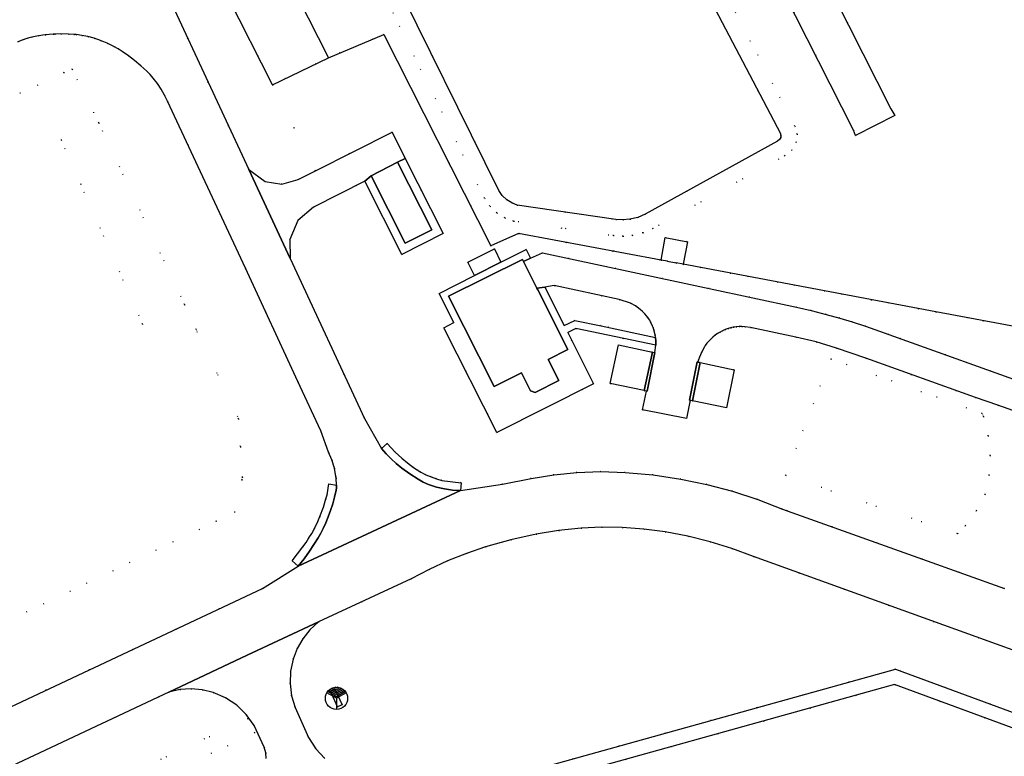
# Model space of a CAD drawing. Header units: metres. Extents: x 174791 to 179073, y 406431 to 409043.
# Tile 203 of 256: x 176663 to 176796, y 408394 to 408493. Entities that reach past the tile are written whole.
import ezdxf

# ---------------------------------------------------------------- set-up
doc = ezdxf.new("R2010")
doc.units = ezdxf.units.M
doc.linetypes.add('DOT', pattern=[6.35, 0, -6.35])
doc.layers.get('0').update_dxf_attribs({"color": 254})
for name, color, linetype in [('panden', 254, 'Continuous'), ('scheiding_doorgang', 254, 'Continuous'), ('scheiding_hek', 254, 'Continuous'), ('scheiding_muur', 254, 'Continuous'), ('straatmeubilair_monument', 254, 'Continuous'), ('terreindeelbegroeid', 254, 'DOT'), ('terreindeelonbegroeid', 254, 'DOT'), ('waterdeel', 254, 'Continuous'), ('wegdeel_molgoot', 254, 'Continuous'), ('wegdeel_opstelplaats', 254, 'Continuous'), ('wegdeel_rijbaan', 254, 'Continuous'), ('wegdeel_voetpad', 254, 'Continuous')]:
    doc.layers.add(name, color=color, linetype=linetype)

# ---------------------------------------------------------------- blocks, each defined once
blk = doc.blocks.new('078')
at = {"color": 0, "linetype": 'Continuous'}
for p, q in [((0, 1.15), (-0.48, 1.42)), ((0, 1.37), (-0.2, 1.49)), ((0.2, 1.49), (0, 1.37)), ((0.48, 1.42), (0, 1.15)), ((0.7, 1.33), (0, 0.92)), ((0, 0), (-1.3, 0.75)), ((0, 0.22), (-1.19, 0.91)), ((0.01, 0.45), (-1.06, 1.06)), ((-0.01, 0.68), (-0.9, 1.2)), ((0, 0.92), (-0.71, 1.32)), ((0.9, 1.2), (-0.01, 0.68)), ((1.19, 0.91), (0, 0.22)), ((1.3, 0.75), (0, 0)), ((0, 0), (0, -1.5)), ((1.06, 1.07), (0.01, 0.45))]:
    blk.add_line(p, q, dxfattribs=at)
blk.add_circle((0, 0), 1.5, dxfattribs=at)

msp = doc.modelspace()

# ---------------------------------------------------------------- linework, layer by layer
at = {"layer": 'panden'}
for points in [[(176715.354, 408463.103, 0), (176710.767, 408472.209, 0), (176714.334, 408474.01, 0), (176718.947, 408464.901, 0)], [(176731.287, 408460.712, 0), (176731.334, 408460.619, 0), (176733.138, 408457.046, 0), (176733.267, 408456.79, 0), (176737.316, 408448.772, 0), (176734.649, 408447.426, 0), (176736.085, 408444.576, 0), (176732.894, 408442.968, 0), (176732.26, 408443.173, 0), (176731.069, 408445.624, 0), (176727.358, 408443.772, 0), (176721.205, 408455.946, 0), (176731.182, 408460.919, 0)]]:
    msp.add_polyline3d(points, close=True, dxfattribs=at)
at = {"layer": 'scheiding_doorgang'}
msp.add_line((176750.763, 408460.653), (176751.923, 408460.435), dxfattribs=at)
at = {"layer": 'scheiding_hek'}
for p, q in [((176697.451, 408484.472), (176689.602, 408500)), ((176698.998, 408500), (176704.997, 408488.128)), ((176697.451, 408484.472), (176704.997, 408488.128)), ((176750.763, 408460.653), (176749.898, 408460.816)), ((176752.876, 408460.255), (176751.923, 408460.435))]:
    msp.add_line(p, q, dxfattribs=at)
for points in [[(176704.997, 408488.128, 0), (176712.502, 408491.258, 0), (176726.936, 408462.762, 0)], [(176749.898, 408460.816, 0), (176730.663, 408464.42, 0), (176726.936, 408462.762, 0)], [(176749.898, 408460.816, 0), (176750.471, 408463.863, 0), (176753.449, 408463.302, 0), (176752.876, 408460.255, 0)], [(176818.006, 408447.013, 0), (176817.85, 408446.666, 0), (176810.382, 408449.472, 0), (176786.996, 408453.828, 0), (176752.876, 408460.255, 0)]]:
    msp.add_polyline3d(points, dxfattribs=at)
at = {"layer": 'scheiding_muur'}
msp.add_polyline3d([(176706.848, 408400.833, 0), (176706.247, 408400.543, 0), (176705.276, 408402.655, 0), (176705.873, 408402.94, 0), (176706.848, 408400.833, 0)], dxfattribs=at)
at = {"layer": 'terreindeelbegroeid'}
for points in [[(176713.292, 408500, 0), (176727.987, 408470.191, 0), (176728.473, 408469.52, 0), (176729.076, 408468.952, 0), (176729.739, 408468.527, 0), (176730.467, 408468.227, 0), (176743.788, 408466.311, 0), (176744.743, 408466.244, 0), (176745.698, 408466.323, 0), (176746.749, 408466.584, 0), (176747.74, 408467.02, 0), (176765.603, 408476.881, 0), (176765.879, 408477.07, 0), (176766.045, 408477.361, 0), (176766.076, 408477.633, 0), (176766.008, 408477.898, 0), (176754.427, 408500, 0), (176737.603, 408532.109, 0), (176737.339, 408532.33, 0), (176736.997, 408532.3, 0), (176705.835, 408516.122, 0), (176705.615, 408515.863, 0), (176705.639, 408515.524, 0)], [(176685.573, 408454.83, 0), (176679.919, 408452.189, 0), (176668.932, 408477.03, 0), (176673.995, 408479.325, 0)], [(176749.15, 408450.39, 0), (176741.811, 408451.96, 0), (176738.262, 408452.686, 0), (176736.829, 408452.004, 0), (176734.214, 408457.173, 0), (176735.492, 408457.382, 0), (176744.232, 408455.498, 0), (176745.761, 408455.023, 0), (176746.431, 408454.628, 0), (176747.055, 408454.164, 0), (176747.391, 408453.87, 0), (176747.71, 408453.559, 0), (176747.927, 408453.319, 0), (176748.125, 408453.065, 0), (176748.316, 408452.779, 0), (176748.485, 408452.48, 0), (176748.668, 408452.1, 0), (176748.828, 408451.71, 0), (176748.932, 408451.404, 0), (176749.094, 408450.743, 0)], [(176789.913, 408423.902, 0), (176766.684, 408431.787, 0), (176772.81, 408447.483, 0), (176793.241, 408440.125, 0), (176793.412, 408439.71, 0), (176794.056, 408437.119, 0), (176794.312, 408434.461, 0), (176794.173, 408431.795, 0), (176793.644, 408429.178, 0), (176792.447, 408426.981, 0), (176790.959, 408424.969, 0)], [(176789.913, 408423.902, 0), (176790.959, 408424.969, 0), (176792.447, 408426.981, 0), (176793.644, 408429.178, 0), (176794.173, 408431.795, 0), (176794.312, 408434.461, 0), (176794.056, 408437.119, 0), (176793.412, 408439.71, 0), (176793.241, 408440.125, 0), (176772.81, 408447.483, 0), (176766.684, 408431.787, 0)], [(176705.276, 408402.655, 0), (176706.247, 408400.543, 0), (176706.848, 408400.833, 0), (176705.873, 408402.94, 0)], [(176695.059, 408397.04, 0), (176592.183, 408348.608, 0), (176593.657, 408346.072, 0), (176608.56, 408340.559, 0), (176607.885, 408338.766, 0), (176593.099, 408344.208, 0), (176589.63, 408349.456, 0), (176589.601, 408350.076, 0), (176694.128, 408398.962, 0)]]:
    msp.add_polyline3d(points, close=True, dxfattribs=at)
for points in [[(176689.602, 408500, 0), (176697.451, 408484.472, 0), (176703.266, 408472.872, 0), (176700.908, 408471.677, 0), (176698.712, 408471.045, 0), (176696.459, 408471.426, 0), (176694.237, 408473.052, 0), (176688.749, 408484.803, 0), (176683.938, 408495.168, 0)], [(176810.382, 408449.472, 0), (176786.996, 408453.828, 0), (176752.876, 408460.255, 0), (176753.449, 408463.302, 0), (176750.471, 408463.863, 0), (176749.898, 408460.816, 0), (176730.663, 408464.42, 0), (176726.936, 408462.762, 0), (176712.502, 408491.258, 0), (176704.997, 408488.128, 0), (176698.998, 408500, 0)], [(176756.911, 408500, 0), (176767.973, 408478.888, 0), (176768.268, 408477.823, 0), (176768.151, 408476.724, 0), (176767.56, 408475.65, 0), (176766.583, 408474.909, 0), (176748.8, 408465.092, 0), (176747.463, 408464.503, 0), (176746.045, 408464.151, 0), (176744.759, 408464.044, 0), (176743.471, 408464.134, 0), (176729.999, 408466.072, 0), (176728.807, 408466.532, 0), (176727.727, 408467.214, 0), (176726.791, 408468.101, 0), (176726.046, 408469.153, 0), (176710.839, 408500, 0)], [(176710.839, 408500, 0), (176726.046, 408469.153, 0), (176726.791, 408468.101, 0), (176727.727, 408467.214, 0), (176728.807, 408466.532, 0), (176729.999, 408466.072, 0), (176743.471, 408464.134, 0), (176744.759, 408464.044, 0), (176746.045, 408464.151, 0), (176747.463, 408464.503, 0), (176748.8, 408465.092, 0), (176766.583, 408474.909, 0), (176767.56, 408475.65, 0), (176768.151, 408476.724, 0), (176768.268, 408477.823, 0), (176767.973, 408478.888, 0), (176756.911, 408500, 0)], [(176764.904, 408500, 0), (176775.854, 408478.347, 0), (176776.157, 408477.644, 0), (176781.447, 408480.319, 0), (176780.899, 408481.247, 0), (176771.437, 408500, 0)], [(176663.075, 408490.28, 0), (176663.873, 408490.585, 0), (176664.423, 408490.764, 0), (176664.982, 408490.911, 0), (176665.882, 408491.09, 0), (176666.79, 408491.215, 0), (176667.846, 408491.301, 0), (176668.055, 408491.307, 0), (176668.905, 408491.332, 0), (176669.922, 408491.311, 0), (176670.624, 408491.259, 0), (176670.936, 408491.236, 0), (176671.73, 408491.131, 0), (176672.515, 408490.975, 0), (176673.38, 408490.742, 0), (176674.229, 408490.453, 0), (176675.14, 408490.078, 0), (176676.027, 408489.65, 0), (176676.611, 408489.324, 0), (176677.175, 408488.963, 0), (176678.02, 408488.363, 0), (176678.841, 408487.73, 0), (176679.684, 408487.027, 0), (176680.5, 408486.292, 0), (176680.949, 408485.843, 0), (176681.367, 408485.365, 0), (176681.924, 408484.635, 0), (176682.432, 408483.87, 0), (176682.888, 408483.072, 0), (176683.289, 408482.246, 0), (176693.798, 408459.74, 0), (176700.865, 408444.46, 0), (176703.961, 408437.766, 0), (176705.006, 408434.918, 0), (176705.463, 408433.855, 0), (176705.799, 408432.748, 0), (176706.011, 408431.61, 0), (176706.027, 408431.397, 0), (176706.096, 408430.456, 0), (176705.063, 408430.652, 0), (176704.822, 408429.17, 0), (176704.673, 408428.609, 0), (176704.328, 408427.501, 0), (176703.86, 408426.249, 0), (176703.568, 408425.553, 0), (176703.104, 408424.589, 0), (176702.752, 408423.954, 0), (176702.376, 408423.332, 0), (176701.976, 408422.726, 0), (176701.554, 408422.135, 0), (176700.108, 408420.238, 0), (176700.898, 408419.547, 0), (176696.113, 408416.522, 0), (176643.896, 408392.025, 0)], [(176796.251, 408416.504, 0), (176785.162, 408420.471, 0), (176766.281, 408427.227, 0), (176762.94, 408428.524, 0), (176759.532, 408429.633, 0), (176756.068, 408430.551, 0), (176752.557, 408431.274, 0), (176748.817, 408431.829, 0), (176745.051, 408432.175, 0), (176741.785, 408432.278, 0), (176738.52, 408432.17, 0), (176735.426, 408431.868, 0), (176732.359, 408431.366, 0), (176728.503, 408430.597, 0), (176722.845, 408429.752, 0), (176722.916, 408430.787, 0), (176720.299, 408431.082, 0), (176719.568, 408431.3, 0), (176718.851, 408431.564, 0), (176718.152, 408431.871, 0), (176717.474, 408432.222, 0), (176716.97, 408432.525, 0), (176716.485, 408432.858, 0), (176715.68, 408433.473, 0), (176714.897, 408434.116, 0), (176714.451, 408434.511, 0), (176714.02, 408434.922, 0), (176712.925, 408436.084, 0), (176712.156, 408435.388, 0), (176709.859, 408439.469, 0), (176699.847, 408461.034, 0), (176699.8, 408463.594, 0), (176700.868, 408466.156, 0), (176702.981, 408467.958, 0), (176709.899, 408471.483, 0), (176714.896, 408461.591, 0), (176720.482, 408464.4, 0), (176715.377, 408474.537, 0), (176713.584, 408478.099, 0), (176703.266, 408472.872, 0), (176697.451, 408484.472, 0), (176704.997, 408488.128, 0), (176712.502, 408491.258, 0), (176726.936, 408462.762, 0), (176730.663, 408464.42, 0), (176749.898, 408460.816, 0), (176750.763, 408460.653, 0), (176751.923, 408460.435, 0), (176752.876, 408460.255, 0), (176786.996, 408453.828, 0), (176810.382, 408449.472, 0)], [(176659.886, 408481.683, 0), (176669.281, 408486.108, 0), (176670.407, 408486.563, 0), (176673.995, 408479.325, 0), (176668.932, 408477.03, 0), (176679.919, 408452.189, 0), (176685.573, 408454.83, 0), (176687.159, 408451.47, 0), (176692.857, 408439.401, 0), (176693.112, 408435.659, 0), (176693.393, 408431.519, 0), (176693.325, 408431.199, 0), (176692.391, 408426.81, 0), (176689.849, 408425.593, 0), (176658.451, 408410.566, 0)], [(176658.451, 408410.566, 0), (176689.849, 408425.593, 0), (176692.391, 408426.81, 0), (176693.325, 408431.199, 0), (176693.393, 408431.519, 0), (176693.112, 408435.659, 0), (176692.857, 408439.401, 0), (176687.159, 408451.47, 0), (176685.573, 408454.83, 0), (176673.995, 408479.325, 0), (176670.407, 408486.563, 0), (176669.281, 408486.108, 0), (176659.886, 408481.683, 0)], [(176800.478, 408443.679, 0), (176780.647, 408450.766, 0), (176777.479, 408451.897, 0), (176775.702, 408452.482, 0), (176774.018, 408452.99, 0), (176772.177, 408453.494, 0), (176770.146, 408454.008, 0), (176768.174, 408454.466, 0), (176756.409, 408456.969, 0), (176733.875, 408461.805, 0), (176732.255, 408461.07, 0), (176731.673, 408462.241, 0), (176728.29, 408460.535, 0), (176727.397, 408462.325, 0), (176723.817, 408460.541, 0), (176724.726, 408458.738, 0), (176719.936, 408456.323, 0), (176721.916, 408452.387, 0), (176720.596, 408451.686, 0), (176727.714, 408437.577, 0), (176740.767, 408444.145, 0), (176737.292, 408451.046, 0), (176738.393, 408451.578, 0), (176749.176, 408449.337, 0), (176749.047, 408448.336, 0), (176748.746, 408448.403, 0), (176744.162, 408449.383, 0), (176743.045, 408444.181, 0), (176747.609, 408443.215, 0), (176747.927, 408443.148, 0), (176747.375, 408440.61, 0), (176753.322, 408439.441, 0), (176753.828, 408441.903, 0), (176754.127, 408441.847, 0), (176758.719, 408440.887, 0), (176759.768, 408446.01, 0), (176755.18, 408446.996, 0), (176754.876, 408447.054, 0), (176754.953, 408447.366, 0), (176755.077, 408447.734, 0), (176755.349, 408448.362, 0), (176755.704, 408449.05, 0), (176755.859, 408449.288, 0), (176756.086, 408449.591, 0), (176756.332, 408449.878, 0), (176756.61, 408450.163, 0), (176756.905, 408450.43, 0), (176757.21, 408450.673, 0), (176757.529, 408450.896, 0), (176757.857, 408451.094, 0), (176758.196, 408451.272, 0), (176758.561, 408451.434, 0), (176758.935, 408451.572, 0), (176759.289, 408451.677, 0), (176759.649, 408451.757, 0), (176760.034, 408451.815, 0), (176760.423, 408451.846, 0), (176760.812, 408451.851, 0), (176761.201, 408451.828, 0), (176761.971, 408451.71, 0), (176768.087, 408450.44, 0), (176770.845, 408449.776, 0), (176773.557, 408448.939, 0), (176777.537, 408447.571, 0), (176792.344, 408442.298, 0), (176795.335, 408441.233, 0), (176807.63, 408436.897, 0)], [(176704.531, 408393.595, 0), (176703.285, 408394.897, 0), (176702.3, 408396.406, 0), (176700.491, 408400.457, 0), (176700.02, 408402.046, 0), (176699.817, 408403.691, 0), (176699.887, 408405.346, 0), (176700.228, 408406.968, 0), (176700.782, 408408.409, 0), (176701.55, 408409.748, 0), (176702.514, 408410.954, 0), (176703.652, 408411.997, 0), (176716.156, 408417.837, 0), (176718.584, 408419.101, 0), (176721.075, 408420.238, 0), (176723.622, 408421.244, 0), (176726.217, 408422.116, 0), (176729.612, 408423.064, 0), (176733.051, 408423.835, 0), (176736.072, 408424.337, 0), (176739.117, 408424.657, 0), (176741.892, 408424.783, 0), (176744.67, 408424.742, 0), (176747.57, 408424.53, 0), (176750.454, 408424.153, 0), (176753.498, 408423.576, 0), (176756.505, 408422.827, 0), (176759.463, 408421.908, 0), (176762.365, 408420.821, 0), (176829.594, 408396.608, 0)], [(176867.01, 408374.17, 0), (176781.52, 408405.617, 0), (176724.96, 408389.915, 0)], [(176647.065, 408385.45, 0), (176683.482, 408402.551, 0), (176684.959, 408402.883, 0), (176686.469, 408402.985, 0), (176687.978, 408402.856, 0), (176689.449, 408402.498, 0), (176691.113, 408401.78, 0), (176692.619, 408400.77, 0), (176693.914, 408399.503, 0), (176694.244, 408399.034, 0), (176694.128, 408398.962, 0), (176589.601, 408350.076, 0)], [(176726.458, 408388.281, 0), (176781.406, 408403.547, 0), (176865.58, 408372.583, 0)], [(176592.183, 408348.608, 0), (176695.059, 408397.04, 0), (176694.128, 408398.962, 0), (176694.244, 408399.034, 0), (176694.957, 408398.02, 0), (176696.344, 408395.096, 0), (176696.565, 408394.354, 0), (176696.591, 408393.58, 0)]]:
    msp.add_polyline3d(points, dxfattribs=at)
at = {"layer": 'terreindeelonbegroeid'}
for points in [[(176764.009, 408685.479, 0), (176740.247, 408673.388, 0), (176740.039, 408673.158, 0), (176699.161, 408569.472, 0), (176696.842, 408563.589, 0), (176694.339, 408554.477, 0), (176686.286, 408525.16, 0), (176698.998, 408500, 0), (176704.997, 408488.128, 0), (176697.451, 408484.472, 0), (176689.602, 408500, 0), (176680.145, 408518.708, 0), (176677.351, 408520.637, 0), (176677.439, 408524.558, 0), (176689.5, 408567.029, 0), (176733.951, 408679.486, 0), (176760.195, 408692.612, 0)], [(176752.876, 408460.255, 0), (176751.923, 408460.435, 0), (176750.763, 408460.653, 0), (176749.898, 408460.816, 0), (176750.471, 408463.863, 0), (176753.449, 408463.302, 0)], [(176706.247, 408400.543, 0), (176705.276, 408402.655, 0), (176705.873, 408402.94, 0), (176706.848, 408400.833, 0)]]:
    msp.add_polyline3d(points, close=True, dxfattribs=at)
at = {"layer": 'waterdeel'}
msp.add_polyline3d([(176713.292, 408500, 0), (176705.639, 408515.524, 0), (176705.615, 408515.863, 0), (176705.835, 408516.122, 0), (176736.997, 408532.3, 0), (176737.339, 408532.33, 0), (176737.603, 408532.109, 0), (176754.427, 408500, 0), (176766.008, 408477.898, 0), (176766.076, 408477.633, 0), (176766.045, 408477.361, 0), (176765.879, 408477.07, 0), (176765.603, 408476.881, 0), (176747.74, 408467.02, 0), (176746.749, 408466.584, 0), (176745.698, 408466.323, 0), (176744.743, 408466.244, 0), (176743.788, 408466.311, 0), (176730.467, 408468.227, 0), (176729.739, 408468.527, 0), (176729.076, 408468.952, 0), (176728.473, 408469.52, 0), (176727.987, 408470.191, 0)], close=True, dxfattribs=at)
at = {"layer": 'wegdeel_molgoot'}
for points in [[(176749.047, 408448.336, 0), (176748.016, 408443.148, 0), (176747.927, 408443.148, 0), (176747.609, 408443.215, 0), (176748.746, 408448.403, 0)], [(176754.876, 408447.054, 0), (176755.18, 408446.996, 0), (176754.127, 408441.847, 0), (176753.828, 408441.903, 0), (176753.716, 408441.939, 0), (176754.775, 408447.073, 0)]]:
    msp.add_polyline3d(points, close=True, dxfattribs=at)
at = {"layer": 'wegdeel_opstelplaats'}
for points in [[(176728.29, 408460.535, 0), (176724.726, 408458.738, 0), (176723.817, 408460.541, 0), (176727.397, 408462.325, 0)], [(176748.746, 408448.403, 0), (176747.609, 408443.215, 0), (176743.045, 408444.181, 0), (176744.162, 408449.383, 0)], [(176754.127, 408441.847, 0), (176755.18, 408446.996, 0), (176759.768, 408446.01, 0), (176758.719, 408440.887, 0)]]:
    msp.add_polyline3d(points, close=True, dxfattribs=at)
at = {"layer": 'wegdeel_rijbaan'}
for points in [[(176737.844, 408553.43, 0), (176756.759, 408563.01, 0), (176754.136, 408561.395, 0), (176751.898, 408559.279, 0), (176750.139, 408556.751, 0), (176748.932, 408553.917, 0), (176748.337, 408550.968, 0), (176748.341, 408547.96, 0), (176748.945, 408545.013, 0), (176750.124, 408542.245, 0), (176771.437, 408500, 0), (176780.899, 408481.247, 0), (176781.447, 408480.319, 0), (176776.157, 408477.644, 0), (176775.854, 408478.347, 0), (176764.904, 408500, 0)], [(176715.377, 408474.537, 0), (176714.334, 408474.01, 0), (176710.767, 408472.209, 0), (176709.899, 408471.483, 0), (176702.981, 408467.958, 0), (176700.868, 408466.156, 0), (176699.8, 408463.594, 0), (176699.847, 408461.034, 0), (176694.237, 408473.052, 0), (176696.459, 408471.426, 0), (176698.712, 408471.045, 0), (176700.908, 408471.677, 0), (176703.266, 408472.872, 0), (176713.584, 408478.099, 0)], [(176722.845, 408429.752, 0), (176721.743, 408429.801, 0), (176720.651, 408429.95, 0), (176719.576, 408430.198, 0), (176718.529, 408430.543, 0), (176717.796, 408430.862, 0), (176717.095, 408431.246, 0), (176715.974, 408431.971, 0), (176714.895, 408432.756, 0), (176714.157, 408433.357, 0), (176713.453, 408433.997, 0), (176712.786, 408434.675, 0), (176712.156, 408435.388, 0), (176712.925, 408436.084, 0), (176714.02, 408434.922, 0), (176714.451, 408434.511, 0), (176714.897, 408434.116, 0), (176715.68, 408433.473, 0), (176716.485, 408432.858, 0), (176716.97, 408432.525, 0), (176717.474, 408432.222, 0), (176718.152, 408431.871, 0), (176718.851, 408431.564, 0), (176719.568, 408431.3, 0), (176720.299, 408431.082, 0), (176722.916, 408430.787, 0)], [(176706.096, 408430.456, 0), (176706.082, 408430.11, 0), (176706.031, 408429.766, 0), (176705.821, 408428.845, 0), (176705.574, 408427.933, 0), (176705.296, 408427.055, 0), (176704.984, 408426.188, 0), (176704.66, 408425.396, 0), (176704.302, 408424.618, 0), (176703.969, 408423.972, 0), (176703.608, 408423.341, 0), (176703.05, 408422.443, 0), (176702.465, 408421.561, 0), (176701.712, 408420.531, 0), (176700.898, 408419.547, 0), (176700.108, 408420.238, 0), (176701.554, 408422.135, 0), (176701.976, 408422.726, 0), (176702.376, 408423.332, 0), (176702.752, 408423.954, 0), (176703.104, 408424.589, 0), (176703.568, 408425.553, 0), (176703.86, 408426.249, 0), (176704.328, 408427.501, 0), (176704.673, 408428.609, 0), (176704.822, 408429.17, 0), (176705.063, 408430.652, 0)]]:
    msp.add_polyline3d(points, close=True, dxfattribs=at)
for points in [[(176683.938, 408495.168, 0), (176688.749, 408484.803, 0), (176694.237, 408473.052, 0), (176699.847, 408461.034, 0), (176709.859, 408439.469, 0), (176712.156, 408435.388, 0), (176712.786, 408434.675, 0), (176713.453, 408433.997, 0), (176714.157, 408433.357, 0), (176714.895, 408432.756, 0), (176715.974, 408431.971, 0), (176717.095, 408431.246, 0), (176717.796, 408430.862, 0), (176718.529, 408430.543, 0), (176719.576, 408430.198, 0), (176720.651, 408429.95, 0), (176721.743, 408429.801, 0), (176722.845, 408429.752, 0), (176700.898, 408419.547, 0), (176701.712, 408420.531, 0), (176702.465, 408421.561, 0), (176703.05, 408422.443, 0), (176703.608, 408423.341, 0), (176703.969, 408423.972, 0), (176704.302, 408424.618, 0), (176704.66, 408425.396, 0), (176704.984, 408426.188, 0), (176705.296, 408427.055, 0), (176705.574, 408427.933, 0), (176705.821, 408428.845, 0), (176706.031, 408429.766, 0), (176706.082, 408430.11, 0), (176706.096, 408430.456, 0), (176706.027, 408431.397, 0), (176706.011, 408431.61, 0), (176705.799, 408432.748, 0), (176705.463, 408433.855, 0), (176705.006, 408434.918, 0), (176703.961, 408437.766, 0), (176700.865, 408444.46, 0), (176693.798, 408459.74, 0), (176683.289, 408482.246, 0), (176682.888, 408483.072, 0), (176682.432, 408483.87, 0), (176681.924, 408484.635, 0), (176681.367, 408485.365, 0), (176680.949, 408485.843, 0), (176680.5, 408486.292, 0), (176679.684, 408487.027, 0), (176678.841, 408487.73, 0), (176678.02, 408488.363, 0), (176677.175, 408488.963, 0), (176676.611, 408489.324, 0), (176676.027, 408489.65, 0), (176675.14, 408490.078, 0), (176674.229, 408490.453, 0), (176673.38, 408490.742, 0), (176672.515, 408490.975, 0), (176671.73, 408491.131, 0), (176670.936, 408491.236, 0), (176670.624, 408491.259, 0), (176669.922, 408491.311, 0), (176668.905, 408491.332, 0), (176668.055, 408491.307, 0), (176667.846, 408491.301, 0), (176666.79, 408491.215, 0), (176665.882, 408491.09, 0), (176664.982, 408490.911, 0), (176664.423, 408490.764, 0), (176663.873, 408490.585, 0), (176663.075, 408490.28, 0)], [(176807.63, 408436.897, 0), (176795.335, 408441.233, 0), (176792.344, 408442.298, 0), (176777.537, 408447.571, 0), (176773.557, 408448.939, 0), (176770.845, 408449.776, 0), (176768.087, 408450.44, 0), (176761.971, 408451.71, 0), (176761.201, 408451.828, 0), (176760.812, 408451.851, 0), (176760.423, 408451.846, 0), (176760.034, 408451.815, 0), (176759.649, 408451.757, 0), (176759.289, 408451.677, 0), (176758.935, 408451.572, 0), (176758.561, 408451.434, 0), (176758.196, 408451.272, 0), (176757.857, 408451.094, 0), (176757.529, 408450.896, 0), (176757.21, 408450.673, 0), (176756.905, 408450.43, 0), (176756.61, 408450.163, 0), (176756.332, 408449.878, 0), (176756.086, 408449.591, 0), (176755.859, 408449.288, 0), (176755.704, 408449.05, 0), (176755.349, 408448.362, 0), (176755.077, 408447.734, 0), (176754.953, 408447.366, 0), (176754.876, 408447.054, 0), (176754.775, 408447.073, 0), (176753.716, 408441.939, 0), (176753.828, 408441.903, 0), (176753.322, 408439.441, 0), (176747.375, 408440.61, 0), (176747.927, 408443.148, 0), (176748.016, 408443.148, 0), (176749.047, 408448.336, 0), (176749.176, 408449.337, 0), (176749.191, 408449.864, 0), (176749.15, 408450.39, 0), (176749.094, 408450.743, 0), (176748.932, 408451.404, 0), (176748.828, 408451.71, 0), (176748.668, 408452.1, 0), (176748.485, 408452.48, 0), (176748.316, 408452.779, 0), (176748.125, 408453.065, 0), (176747.927, 408453.319, 0), (176747.71, 408453.559, 0), (176747.391, 408453.87, 0), (176747.055, 408454.164, 0), (176746.431, 408454.628, 0), (176745.761, 408455.023, 0), (176744.232, 408455.498, 0), (176735.492, 408457.382, 0), (176734.214, 408457.173, 0), (176733.138, 408457.046, 0), (176731.334, 408460.619, 0), (176732.255, 408461.07, 0), (176733.875, 408461.805, 0), (176756.409, 408456.969, 0), (176768.174, 408454.466, 0), (176770.146, 408454.008, 0), (176772.177, 408453.494, 0), (176774.018, 408452.99, 0), (176775.702, 408452.482, 0), (176777.479, 408451.897, 0), (176780.647, 408450.766, 0), (176800.478, 408443.679, 0)], [(176643.896, 408392.025, 0), (176696.113, 408416.522, 0), (176700.898, 408419.547, 0), (176722.845, 408429.752, 0), (176728.503, 408430.597, 0), (176732.359, 408431.366, 0), (176735.426, 408431.868, 0), (176738.52, 408432.17, 0), (176741.785, 408432.278, 0), (176745.051, 408432.175, 0), (176748.817, 408431.829, 0), (176752.557, 408431.274, 0), (176756.068, 408430.551, 0), (176759.532, 408429.633, 0), (176762.94, 408428.524, 0), (176766.281, 408427.227, 0), (176785.162, 408420.471, 0), (176796.251, 408416.504, 0)], [(176843.635, 408391.605, 0), (176829.594, 408396.608, 0), (176762.365, 408420.821, 0), (176759.463, 408421.908, 0), (176756.505, 408422.827, 0), (176753.498, 408423.576, 0), (176750.454, 408424.153, 0), (176747.57, 408424.53, 0), (176744.67, 408424.742, 0), (176741.892, 408424.783, 0), (176739.117, 408424.657, 0), (176736.072, 408424.337, 0), (176733.051, 408423.835, 0), (176729.612, 408423.064, 0), (176726.217, 408422.116, 0), (176723.622, 408421.244, 0), (176721.075, 408420.238, 0), (176718.584, 408419.101, 0), (176716.156, 408417.837, 0), (176703.652, 408411.997, 0), (176694.045, 408407.511, 0), (176683.482, 408402.551, 0), (176647.065, 408385.45, 0)], [(176696.591, 408393.58, 0), (176696.565, 408394.354, 0), (176696.344, 408395.096, 0), (176694.957, 408398.02, 0), (176694.244, 408399.034, 0), (176693.914, 408399.503, 0), (176692.619, 408400.77, 0), (176691.113, 408401.78, 0), (176689.449, 408402.498, 0), (176687.978, 408402.856, 0), (176686.469, 408402.985, 0), (176684.959, 408402.883, 0), (176683.482, 408402.551, 0), (176694.045, 408407.511, 0), (176703.652, 408411.997, 0), (176702.514, 408410.954, 0), (176701.55, 408409.748, 0), (176700.782, 408408.409, 0), (176700.228, 408406.968, 0), (176699.887, 408405.346, 0), (176699.817, 408403.691, 0), (176700.02, 408402.046, 0), (176700.491, 408400.457, 0), (176702.3, 408396.406, 0), (176703.285, 408394.897, 0), (176704.531, 408393.595, 0)]]:
    msp.add_polyline3d(points, dxfattribs=at)
at = {"layer": 'wegdeel_voetpad'}
for points in [[(176709.899, 408471.483, 0), (176710.767, 408472.209, 0), (176715.354, 408463.103, 0), (176718.947, 408464.901, 0), (176714.334, 408474.01, 0), (176715.377, 408474.537, 0), (176720.482, 408464.4, 0), (176714.896, 408461.591, 0)], [(176732.255, 408461.07, 0), (176731.334, 408460.619, 0), (176731.287, 408460.712, 0), (176731.182, 408460.919, 0), (176721.205, 408455.946, 0), (176727.358, 408443.772, 0), (176731.069, 408445.624, 0), (176732.26, 408443.173, 0), (176732.894, 408442.968, 0), (176736.085, 408444.576, 0), (176734.649, 408447.426, 0), (176737.316, 408448.772, 0), (176733.267, 408456.79, 0), (176733.138, 408457.046, 0), (176734.214, 408457.173, 0), (176736.829, 408452.004, 0), (176738.262, 408452.686, 0), (176741.811, 408451.96, 0), (176749.15, 408450.39, 0), (176749.191, 408449.864, 0), (176749.176, 408449.337, 0), (176738.393, 408451.578, 0), (176737.292, 408451.046, 0), (176740.767, 408444.145, 0), (176727.714, 408437.577, 0), (176720.596, 408451.686, 0), (176721.916, 408452.387, 0), (176719.936, 408456.323, 0), (176724.726, 408458.738, 0), (176728.29, 408460.535, 0), (176731.673, 408462.241, 0)], [(176888.225, 408329.325, 0), (176887.586, 408329.015, 0), (176886.38, 408328.606, 0), (176865.58, 408372.583, 0), (176781.406, 408403.547, 0), (176726.458, 408388.281, 0), (176725.43, 408385.389, 0), (176723.552, 408386.064, 0), (176724.96, 408389.915, 0), (176781.52, 408405.617, 0), (176867.01, 408374.17, 0)]]:
    msp.add_polyline3d(points, close=True, dxfattribs=at)

# ---------------------------------------------------------------- block references
at = {"layer": 'straatmeubilair_monument'}
msp.add_blockref('078', (176706.094, 408401.699), dxfattribs=at)

doc.saveas('drawing.dxf')
